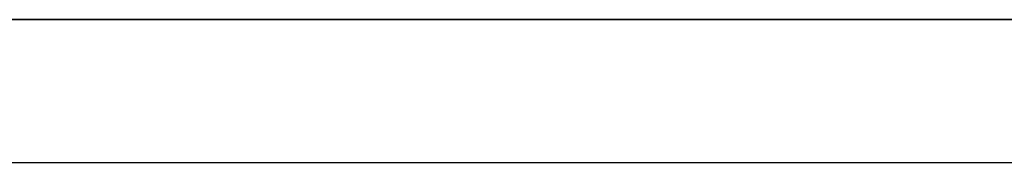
# Model space of a CAD drawing. Header units: millimetres. Extents: x -243 to 243, y -92 to 86.
# Tile 23 of 81: x -80.279 to -74.118, y -34.753 to -33.857. Entities that reach past the tile are written whole.
import ezdxf

# ---------------------------------------------------------------- set-up
doc = ezdxf.new("R2010")
doc.units = ezdxf.units.MM
doc.layers.add('MAIN-1', color=7, linetype='Continuous')

msp = doc.modelspace()

# ---------------------------------------------------------------- linework, layer by layer
at = {"layer": 'MAIN-1'}
for p, q in [((-129.777, -33.8575), (129.777, -33.8575)), ((129.777, -33.8575), (-129.777, -33.8575)), ((128.5498, -33.8575), (-128.5498, -33.8575)), ((-128.5498, -33.8575), (128.5498, -33.8575)), ((-87.173, -33.8575), (-65.2523, -33.8575)), ((-65.2523, -33.8575), (-87.173, -33.8575)), ((-63.9065, -33.8575), (-85.383, -33.8575)), ((-85.383, -33.8575), (-63.9065, -33.8575)), ((-129.1476, -34.7525), (129.1476, -34.7525)), ((-129.1476, -34.7525), (129.1476, -34.7525)), ((-86.278, -34.7525), (-64.5366, -34.7525)), ((-86.278, -34.7525), (-64.5366, -34.7525))]:
    msp.add_line(p, q, dxfattribs=at)

doc.saveas('drawing.dxf')
